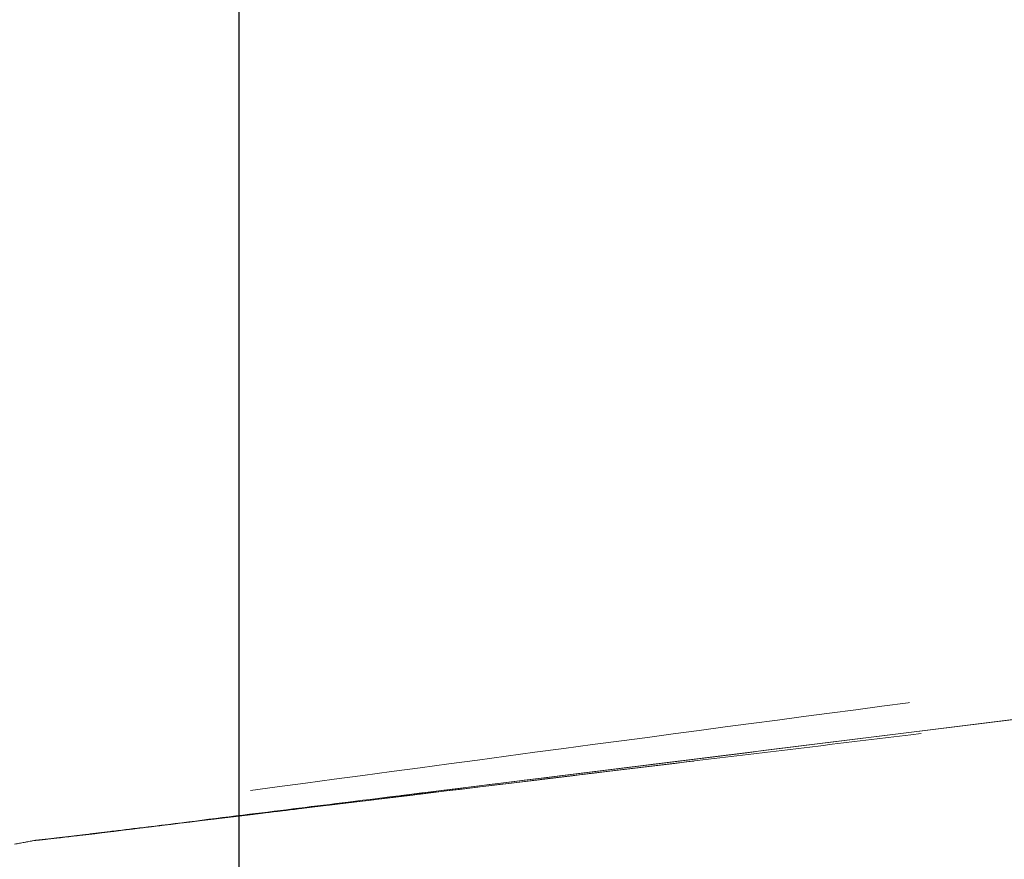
# Model space of a CAD drawing. Header units: inches. Extents: x 0.7 to 43.6, y 0.3 to 38.8.
# Tile 52 of 97: x 31.081 to 31.229, y 19.913 to 20.039. Entities that reach past the tile are written whole.
import ezdxf

# ---------------------------------------------------------------- set-up
doc = ezdxf.new("R2010")
doc.units = ezdxf.units.IN
doc.header["$MEASUREMENT"] = 0
doc.linetypes.add('HIDDEN', pattern=[0.07500000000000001, 0.05, -0.025])
doc.layers.add('SID-M-S', color=90, linetype='Continuous')

msp = doc.modelspace()

# ---------------------------------------------------------------- linework, layer by layer
at = {"color": 7, "linetype": 'HIDDEN', "lineweight": 18}
msp.add_line((31.08277269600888, 19.91555231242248), (31.08265276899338, 19.91553050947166), dxfattribs=at)
at = {"color": 7, "linetype": 'HIDDEN', "lineweight": 18, "flags": 128}
for points in [[(33.02868768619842, 19.97971454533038), (33.03572435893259, 19.97712496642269), (33.04854908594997, 19.9724092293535), (33.06711583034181, 19.96560293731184), (33.09132273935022, 19.95679738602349), (33.12097760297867, 19.94618076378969), (33.15577718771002, 19.93407091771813), (33.19526914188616, 19.92094921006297), (33.23825515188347, 19.90768023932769), (33.26668372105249, 19.8997889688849), (33.29214273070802, 19.89370845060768), (33.31083919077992, 19.89042776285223), (33.31809035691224, 19.89064254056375), (33.30983374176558, 19.8940286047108), (33.29038626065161, 19.89853769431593), (33.26546120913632, 19.90375385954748), (33.24087557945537, 19.9100941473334), (33.21674935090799, 19.91852503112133), (33.19097001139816, 19.92758057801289), (33.14861182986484, 19.93967012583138), (33.10755973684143, 19.94899908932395), (33.056463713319, 19.95878334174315), (32.99730514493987, 19.96841143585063), (32.88729395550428, 19.98273640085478), (32.77777492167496, 19.99336205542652), (32.67192361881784, 20.00077885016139), (32.57268213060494, 20.00564214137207), (32.48214766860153, 20.00865775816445), (32.40073485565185, 20.01035818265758), (32.32854454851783, 20.01113507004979), (32.25610242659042, 20.01125584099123), (32.1964898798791, 20.01085195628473), (32.14982376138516, 20.01021031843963), (32.12339029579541, 20.00971476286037), (32.10435021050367, 20.00929693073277), (32.09273931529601, 20.00901669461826), (32.08972762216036, 20.00894083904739), (32.08892102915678, 20.00892030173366), (32.08869259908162, 20.00891446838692), (32.08862210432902, 20.0089126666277), (32.0885953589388, 20.0089119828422), (32.08858648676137, 20.00891175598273), (32.08858314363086, 20.0089116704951), (32.08858178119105, 20.00891163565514), (32.08858120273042, 20.00891162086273), (32.08858095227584, 20.00891161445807), (32.08858084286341, 20.00891161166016), (32.08858075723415, 20.00891160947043), (31.81682862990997, 19.99630335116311), (31.69459470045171, 19.98656336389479), (31.64040338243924, 19.98147431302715), (31.59767511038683, 19.97717174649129), (31.55323484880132, 19.97245772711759), (31.51818249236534, 19.96858915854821), (31.45532192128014, 19.96137262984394), (31.39201123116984, 19.95381958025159), (31.36417404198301, 19.95042962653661), (31.34230485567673, 19.94774234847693), (31.33065696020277, 19.94630368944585), (31.32094768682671, 19.94510095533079), (31.31089614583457, 19.94385302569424), (31.30153344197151, 19.94268848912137), (31.28557151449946, 19.94069935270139), (31.26686262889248, 19.9383637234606), (31.24845851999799, 19.93606415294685), (31.23356462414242, 19.93420309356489), (31.21265413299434, 19.93159223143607), (31.14763267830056, 19.92351735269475), (31.11510215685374, 19.91948798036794), (31.09883831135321, 19.91747362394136), (31.09070691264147, 19.91647358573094), (31.08664537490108, 19.91598471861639), (31.08640521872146, 19.91595643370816), (31.08464648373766, 19.91575367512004), (31.08277274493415, 19.91555191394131)], [(31.07977786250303, 19.91500401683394), (31.08049668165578, 19.91513579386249), (31.08121544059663, 19.91526746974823), (31.08193413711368, 19.91539904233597), (31.08265276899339, 19.91553050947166)]]:
    msp.add_lwpolyline(points, dxfattribs=at)
at = {"color": 7, "linetype": 'HIDDEN', "lineweight": 18}
for points, knots in [([(32.20868271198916, 20.03197289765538), (32.20885243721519, 20.03199318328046), (32.20961306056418, 20.0320840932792), (32.20544339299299, 20.03196068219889), (32.19525508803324, 20.03155390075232), (32.17881668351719, 20.03081337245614), (32.15401464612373, 20.02962632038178), (32.12049699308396, 20.0279137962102), (32.08198060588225, 20.02580032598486), (32.03255277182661, 20.02287961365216), (31.97463097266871, 20.01908401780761), (31.91350560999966, 20.0145457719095), (31.85639147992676, 20.00988936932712), (31.7921867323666, 20.00421245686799), (31.70891108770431, 19.99614255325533), (31.61133329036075, 19.98570341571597), (31.51033997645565, 19.97395618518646), (31.41816929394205, 19.96261583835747), (31.34384763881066, 19.95316862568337), (31.28346885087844, 19.94536849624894), (31.22939600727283, 19.93829388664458), (31.16851931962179, 19.93022715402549), (31.10533288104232, 19.9217593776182), (31.04714035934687, 19.91390751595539), (30.99342228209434, 19.90664067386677), (30.94014057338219, 19.89943377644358), (30.88185788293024, 19.89158503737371), (30.81995134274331, 19.88331973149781), (30.75656868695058, 19.87503991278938), (30.71162011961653, 19.86924825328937), (30.69017147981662, 19.86663980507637), (30.68888726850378, 19.86648362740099)], [0, 0, 0, 0, 0.003760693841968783, 0.01685354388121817, 0.02985814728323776, 0.04375813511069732, 0.05937062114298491, 0.08375631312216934, 0.1088733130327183, 0.1324956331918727, 0.1756926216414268, 0.2135340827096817, 0.2430207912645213, 0.2791245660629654, 0.3307855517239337, 0.3969996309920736, 0.4599184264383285, 0.516793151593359, 0.5664136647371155, 0.5952298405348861, 0.6263139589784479, 0.6654968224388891, 0.7091239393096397, 0.7463700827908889, 0.7770118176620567, 0.8137123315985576, 0.8531670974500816, 0.8971533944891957, 0.946786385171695, 0.9968138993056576, 1, 1, 1, 1]), ([(32.20868271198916, 20.03197289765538), (32.20885243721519, 20.03199318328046), (32.20961306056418, 20.0320840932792), (32.20544339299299, 20.03196068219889), (32.19525508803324, 20.03155390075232), (32.17881668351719, 20.03081337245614), (32.15401464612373, 20.02962632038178), (32.12049699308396, 20.0279137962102), (32.08198060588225, 20.02580032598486), (32.03255277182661, 20.02287961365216), (31.97463097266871, 20.01908401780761), (31.91350560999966, 20.0145457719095), (31.85639147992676, 20.00988936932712), (31.7921867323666, 20.00421245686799), (31.70891108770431, 19.99614255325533), (31.61133329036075, 19.98570341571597), (31.51033997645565, 19.97395618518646), (31.41816929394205, 19.96261583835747), (31.34384763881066, 19.95316862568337), (31.28346885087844, 19.94536849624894), (31.22939600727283, 19.93829388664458), (31.16851931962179, 19.93022715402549), (31.10533288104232, 19.9217593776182), (31.04714035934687, 19.91390751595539), (30.99342228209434, 19.90664067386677), (30.94014057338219, 19.89943377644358), (30.88185788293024, 19.89158503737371), (30.81995134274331, 19.88331973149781), (30.75656868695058, 19.87503991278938), (30.71162011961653, 19.86924825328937), (30.69017147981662, 19.86663980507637), (30.68888726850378, 19.86648362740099)], [0, 0, 0, 0, 0.003760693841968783, 0.01685354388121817, 0.02985814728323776, 0.04375813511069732, 0.05937062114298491, 0.08375631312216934, 0.1088733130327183, 0.1324956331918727, 0.1756926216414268, 0.2135340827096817, 0.2430207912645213, 0.2791245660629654, 0.3307855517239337, 0.3969996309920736, 0.4599184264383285, 0.516793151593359, 0.5664136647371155, 0.5952298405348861, 0.6263139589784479, 0.6654968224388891, 0.7091239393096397, 0.7463700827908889, 0.7770118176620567, 0.8137123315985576, 0.8531670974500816, 0.8971533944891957, 0.946786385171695, 0.9968138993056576, 1, 1, 1, 1]), ([(32.2086827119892, 20.03197289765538), (32.20885243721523, 20.03199318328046), (32.20961306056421, 20.0320840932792), (32.20544339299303, 20.03196068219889), (32.19525508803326, 20.03155390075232), (32.17881668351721, 20.03081337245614), (32.15401464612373, 20.02962632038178), (32.12049699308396, 20.0279137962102), (32.08198060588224, 20.02580032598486), (32.03255277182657, 20.02287961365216), (31.97463097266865, 20.01908401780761), (31.91350560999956, 20.01454577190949), (31.85639147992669, 20.00988936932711), (31.79218673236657, 20.00421245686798), (31.70891108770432, 19.99614255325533), (31.61133329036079, 19.98570341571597), (31.51033997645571, 19.97395618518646), (31.41816929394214, 19.96261583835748), (31.34384763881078, 19.95316862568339), (31.2834688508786, 19.94536849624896), (31.22939600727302, 19.9382938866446), (31.16851931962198, 19.93022715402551), (31.10533288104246, 19.92175937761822), (31.04714035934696, 19.9139075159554), (30.99342228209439, 19.90664067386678), (30.94014057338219, 19.89943377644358), (30.88185788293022, 19.89158503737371), (30.81995134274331, 19.88331973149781), (30.75656868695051, 19.87503991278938), (30.71162011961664, 19.86924825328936), (30.69017147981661, 19.86663980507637), (30.68888726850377, 19.86648362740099)], [0, 0, 0, 0, 0.003760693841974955, 0.01685354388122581, 0.02985814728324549, 0.04375813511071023, 0.05937062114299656, 0.08375631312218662, 0.1088733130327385, 0.1324956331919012, 0.1756926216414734, 0.2135340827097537, 0.2430207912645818, 0.2791245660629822, 0.3307855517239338, 0.3969996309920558, 0.4599184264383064, 0.5167931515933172, 0.56641366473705, 0.5952298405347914, 0.6263139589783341, 0.6654968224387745, 0.7091239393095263, 0.7463700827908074, 0.7770118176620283, 0.8137123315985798, 0.8531670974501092, 0.8971533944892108, 0.946786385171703, 0.9968138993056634, 1, 1, 1, 1]), ([(31.08277269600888, 19.91555231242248), (31.08303282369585, 19.91557924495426), (31.08357699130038, 19.91563558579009), (31.08449710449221, 19.91573700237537), (31.08552877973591, 19.91585422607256), (31.08685802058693, 19.91600953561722), (31.08859763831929, 19.91621762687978), (31.09109267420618, 19.91652034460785), (31.09455689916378, 19.91694542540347), (31.10268915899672, 19.91794891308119), (31.11462884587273, 19.91942956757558), (31.13089404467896, 19.92144661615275), (31.15113201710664, 19.92395052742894), (31.17870433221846, 19.92736575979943), (31.21585802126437, 19.93198813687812), (31.25803125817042, 19.93726150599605), (31.30125916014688, 19.94265954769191), (31.34942764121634, 19.94863682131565), (31.40565886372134, 19.95550617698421), (31.46922888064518, 19.96305032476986), (31.5339904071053, 19.97041558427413), (31.59581611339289, 19.97705903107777), (31.65914433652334, 19.98337447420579), (31.74222876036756, 19.99092560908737), (31.83470458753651, 19.9978328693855), (31.91605458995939, 20.00239323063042), (31.99687244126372, 20.00611921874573), (32.08873750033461, 20.00926466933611), (32.20847141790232, 20.01127991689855), (32.32743582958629, 20.01143199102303), (32.43025954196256, 20.01005666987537), (32.50847648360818, 20.00799345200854), (32.56271311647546, 20.00608933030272), (32.60607919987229, 20.00425611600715), (32.64465896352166, 20.00233535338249), (32.68789797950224, 19.99989431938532), (32.7360632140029, 19.99670957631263), (32.80272621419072, 19.99144253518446), (32.87021058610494, 19.98488828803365), (32.92891212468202, 19.97790012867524), (32.96872359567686, 19.97257989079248), (33.00469154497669, 19.9673998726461), (33.04443667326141, 19.96103455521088), (33.080044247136, 19.95455204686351), (33.10588148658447, 19.94938960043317), (33.12398993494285, 19.94550668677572), (33.14059019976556, 19.9416974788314), (33.16044459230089, 19.93671481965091), (33.18116485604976, 19.93083744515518), (33.19996553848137, 19.92465458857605), (33.2118769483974, 19.92033663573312), (33.22019718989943, 19.91724607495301), (33.22599782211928, 19.91511427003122), (33.23155913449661, 19.91311796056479), (33.23718956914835, 19.91121883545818), (33.2426964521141, 19.909521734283), (33.24849207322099, 19.90787113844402), (33.25510001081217, 19.90615998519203), (33.26339634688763, 19.90419041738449), (33.27382043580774, 19.90192512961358), (33.28564801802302, 19.8995253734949), (33.29765877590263, 19.89703905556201), (33.3076019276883, 19.89472247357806), (33.31381572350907, 19.89288385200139), (33.31689219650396, 19.89164046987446), (33.31860194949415, 19.89057212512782), (33.3168879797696, 19.88959867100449), (33.3049533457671, 19.89098501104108), (33.28529064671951, 19.89512544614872), (33.26761982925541, 19.89945846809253), (33.24704872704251, 19.9050705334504), (33.22538411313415, 19.91144847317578), (33.20175267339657, 19.91881632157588), (33.17813172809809, 19.92650316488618), (33.15343024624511, 19.9348322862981), (33.12076274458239, 19.9461771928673), (33.07903717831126, 19.96118443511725), (33.04547203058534, 19.97353717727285), (33.02868756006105, 19.97971424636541)], [0, 0, 0, 0, 0.0002144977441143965, 0.0004487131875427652, 0.0007054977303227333, 0.0009870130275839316, 0.001425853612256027, 0.001972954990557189, 0.002800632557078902, 0.003942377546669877, 0.007882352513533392, 0.01147878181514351, 0.01576197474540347, 0.02258750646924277, 0.03151774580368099, 0.04277448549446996, 0.05327129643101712, 0.06301689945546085, 0.07794877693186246, 0.09449058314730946, 0.109862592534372, 0.125940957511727, 0.140579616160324, 0.1573757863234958, 0.1886554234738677, 0.2110271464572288, 0.219857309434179, 0.251028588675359, 0.2821949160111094, 0.3133733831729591, 0.3445780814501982, 0.3635888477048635, 0.3758341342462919, 0.3881306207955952, 0.398578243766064, 0.4071804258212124, 0.4235076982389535, 0.4384697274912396, 0.4634228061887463, 0.4821598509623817, 0.491916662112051, 0.5009897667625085, 0.5170692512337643, 0.5324976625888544, 0.5404752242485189, 0.5481082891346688, 0.5558828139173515, 0.5636693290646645, 0.5793735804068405, 0.5951027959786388, 0.6107479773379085, 0.61791537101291, 0.6263794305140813, 0.634196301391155, 0.6420135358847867, 0.6510410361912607, 0.6576461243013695, 0.6662253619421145, 0.6766367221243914, 0.6889063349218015, 0.70453726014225, 0.7201700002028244, 0.7367914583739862, 0.7514831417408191, 0.7595363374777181, 0.7670395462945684, 0.7824597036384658, 0.8132593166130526, 0.8284742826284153, 0.8444386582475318, 0.85934035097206, 0.8755727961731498, 0.8901079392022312, 0.906669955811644, 0.9217973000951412, 0.9377714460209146, 0.9688822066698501, 1, 1, 1, 1]), ([(33.0286876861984, 19.97971454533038), (33.02883423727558, 19.97966060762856), (33.02914645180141, 19.97954569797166), (33.02964343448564, 19.97936278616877), (33.03019774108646, 19.97915877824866), (33.0308093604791, 19.97893367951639), (33.03147828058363, 19.97868749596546), (33.03220448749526, 19.97842023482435), (33.03298796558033, 19.97813190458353), (33.03382869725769, 19.9778225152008), (33.0347266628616, 19.977492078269), (33.03568184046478, 19.97714060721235), (33.03669420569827, 19.9767681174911), (33.03776373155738, 19.97637462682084), (33.03889038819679, 19.97596015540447), (33.04007414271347, 19.97552472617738), (33.04131495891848, 19.97506836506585), (33.04261279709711, 19.97459110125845), (33.04396761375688, 19.97409296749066), (33.04537936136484, 19.97357400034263), (33.04684798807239, 19.97303424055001), (33.04837343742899, 19.97247373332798), (33.04995564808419, 19.97189252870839), (33.05159455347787, 19.97129068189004), (33.05329008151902, 19.97066825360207), (33.05504215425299, 19.97002531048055), (33.05685068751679, 19.9693619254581), (33.05871559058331, 19.96867817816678), (33.06063676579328, 19.967974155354), (33.06261410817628, 19.96724995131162), (33.06464750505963, 19.96650566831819), (33.06673683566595, 19.96574141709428), (33.06888197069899, 19.96495731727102), (33.07108277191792, 19.9641534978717), (33.07333909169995, 19.96333009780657), (33.07565077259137, 19.96248726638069), (33.07801764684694, 19.96162516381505), (33.08043953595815, 19.9607439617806), (33.08291625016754, 19.95984384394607), (33.0854475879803, 19.95892500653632), (33.08803333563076, 19.9579876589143), (33.09067326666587, 19.9570320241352), (33.09336714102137, 19.95605833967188), (33.09611470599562, 19.95506685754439), (33.09891569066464, 19.95405784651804), (33.101769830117, 19.95303158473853), (33.10467692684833, 19.95198832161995), (33.10763668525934, 19.95092835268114), (33.11064881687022, 19.94985198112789), (33.1137130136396, 19.94875952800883), (33.11682895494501, 19.94765133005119), (33.11999630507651, 19.94652774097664), (33.12321471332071, 19.94538913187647), (33.12648381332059, 19.94423589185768), (33.12980322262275, 19.94306842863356), (33.13317254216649, 19.94188716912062), (33.13659135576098, 19.94069256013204), (33.14005922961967, 19.93948506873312), (33.14357571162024, 19.93826518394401), (33.14714033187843, 19.93703341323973), (33.15075260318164, 19.93579029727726), (33.15441203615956, 19.93453633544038), (33.15811811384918, 19.93327205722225), (33.16187029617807, 19.93199801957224), (33.16566802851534, 19.93071479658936), (33.16951070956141, 19.92942299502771), (33.17339781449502, 19.92812320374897), (33.17732842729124, 19.92681618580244), (33.18130198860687, 19.92550252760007), (33.1853184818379, 19.92418260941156), (33.18937855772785, 19.92285653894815), (33.19348144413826, 19.9215250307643), (33.19762395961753, 19.92018976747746), (33.20180411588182, 19.91885213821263), (33.20601908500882, 19.91751381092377), (33.21026455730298, 19.91617677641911), (33.21453630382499, 19.91484307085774), (33.2188297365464, 19.91351485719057), (33.22314001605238, 19.91219440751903), (33.22746201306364, 19.91088411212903), (33.23179030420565, 19.90958648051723), (33.23611917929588, 19.90830414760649), (33.2404425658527, 19.90703986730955), (33.24475428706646, 19.90579654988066), (33.2490469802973, 19.9045771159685), (33.25331268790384, 19.90338448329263), (33.25754327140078, 19.90222174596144), (33.26173022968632, 19.90109207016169), (33.26586470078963, 19.8999988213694), (33.26993839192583, 19.89894492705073), (33.27394153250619, 19.89793327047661), (33.27786287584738, 19.89696722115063), (33.28169011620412, 19.89605032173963), (33.28540954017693, 19.89518664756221), (33.28900663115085, 19.89438056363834), (33.29246694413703, 19.89363470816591), (33.29577684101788, 19.892951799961), (33.29892219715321, 19.89233450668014), (33.30188833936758, 19.89178556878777), (33.30465996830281, 19.89130780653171), (33.30722137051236, 19.89090398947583), (33.30955553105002, 19.8905773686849), (33.31164731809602, 19.89032966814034), (33.31348268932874, 19.89016032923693), (33.31504354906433, 19.89007084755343), (33.31631299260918, 19.89006180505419), (33.31726989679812, 19.89013508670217), (33.31788838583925, 19.8902924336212), (33.31815007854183, 19.89053248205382), (33.31803314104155, 19.89085524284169), (33.31751867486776, 19.89125708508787), (33.31663647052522, 19.89172247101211), (33.31541150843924, 19.89224116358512), (33.31387518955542, 19.89279929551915), (33.31204801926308, 19.89338838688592), (33.30995961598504, 19.89400140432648), (33.30763514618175, 19.89463161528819), (33.3050827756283, 19.89527897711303), (33.30232181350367, 19.89593930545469), (33.29936866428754, 19.89661306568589), (33.29624043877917, 19.89730041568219), (33.29295518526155, 19.89800163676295), (33.28953213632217, 19.89871691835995), (33.28599082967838, 19.89944672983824), (33.28235421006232, 19.90019060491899), (33.27863334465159, 19.90095285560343), (33.27485060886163, 19.90173519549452), (33.27102677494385, 19.90253928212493), (33.26719731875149, 19.90336553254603), (33.26338663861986, 19.90421513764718), (33.2595922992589, 19.90509234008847), (33.25581717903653, 19.90600120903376), (33.25208374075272, 19.90693960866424), (33.24842342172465, 19.90790566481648), (33.2448534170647, 19.90889946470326), (33.2414458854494, 19.90991338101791), (33.23798379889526, 19.91098515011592), (33.23453785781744, 19.91210573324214), (33.23118845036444, 19.91326618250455), (33.22769768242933, 19.91450419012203), (33.22407722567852, 19.9158186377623), (33.22028358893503, 19.91721695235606), (33.21626319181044, 19.91870595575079), (33.21195616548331, 19.9202931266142), (33.20729661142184, 19.92198669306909), (33.20220800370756, 19.92379303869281), (33.19661537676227, 19.9257184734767), (33.19043668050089, 19.92776932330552), (33.18357627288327, 19.92995008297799), (33.17596450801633, 19.93225675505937), (33.16753163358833, 19.93468131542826), (33.15824773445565, 19.93720951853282), (33.14806652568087, 19.93983214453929), (33.1369316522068, 19.94254150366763), (33.12468099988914, 19.94533080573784), (33.11163320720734, 19.94817150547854), (33.09759234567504, 19.95105963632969), (33.08269290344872, 19.9539766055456), (33.06702894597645, 19.9569066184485), (33.05062421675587, 19.95983219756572), (33.03351650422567, 19.9627369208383), (33.0157408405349, 19.96560611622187), (32.98859351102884, 19.96977227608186), (32.95164311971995, 19.97496836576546), (32.90478381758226, 19.98083391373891), (32.85795259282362, 19.98601756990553), (32.81138051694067, 19.99054383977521), (32.76533535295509, 19.99445257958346), (32.72003356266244, 19.99779755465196), (32.67567955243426, 20.00062338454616), (32.63251636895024, 20.0029855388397), (32.59074741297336, 20.00493722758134), (32.5505137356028, 20.00653285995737), (32.51192222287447, 20.00783395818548), (32.47498158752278, 20.00887682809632), (32.43966815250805, 20.00968702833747), (32.40600268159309, 20.01029930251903), (32.37399826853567, 20.01074240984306), (32.34366508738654, 20.01104388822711), (32.31500921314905, 20.01122463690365), (32.28803185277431, 20.01129928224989), (32.26274243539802, 20.01128531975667), (32.23914830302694, 20.01119855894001), (32.21725581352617, 20.01105412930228), (32.19707099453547, 20.01086630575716), (32.17859809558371, 20.01064746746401), (32.16184246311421, 20.0104094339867), (32.14680996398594, 20.01016334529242), (32.13350625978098, 20.00991952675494), (32.12193668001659, 20.00968737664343), (32.11210610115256, 20.00947526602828), (32.10401884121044, 20.00929045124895), (32.0976785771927, 20.00913900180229), (32.09308825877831, 20.00902573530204), (32.09025011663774, 20.00895419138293), (32.05697087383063, 20.00810587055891), (31.99235882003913, 20.00600820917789), (31.89526473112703, 20.0014332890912), (31.79715246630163, 19.99521149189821), (31.69799049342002, 19.98712658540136), (31.63121209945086, 19.98064113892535), (31.59767414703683, 19.97717164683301), (31.59767286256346, 19.97717151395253), (31.59767061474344, 19.97717128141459), (31.5976661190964, 19.97717081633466), (31.5976571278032, 19.97716988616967), (31.59763914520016, 19.97716802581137), (31.59760317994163, 19.97716430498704), (31.59753124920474, 19.97715686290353), (31.59738738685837, 19.97714197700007), (31.59709965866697, 19.97711219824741), (31.59652418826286, 19.9770526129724), (31.5953731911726, 19.97693333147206), (31.5930709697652, 19.97669432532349), (31.58846560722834, 19.97621454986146), (31.57925103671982, 19.97524797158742), (31.56080593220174, 19.9732874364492), (31.523845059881, 19.96926139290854), (31.47072206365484, 19.96322224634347), (31.4066851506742, 19.95562867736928), (31.36375388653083, 19.95038714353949), (31.3423038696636, 19.94774222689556), (31.34230255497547, 19.94774206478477), (31.3423002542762, 19.94774178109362), (31.34229565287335, 19.9477412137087), (31.34228645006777, 19.94774007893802), (31.34226804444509, 19.94773780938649), (31.34223123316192, 19.9477332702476), (31.34215761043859, 19.94772419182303), (31.34201036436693, 19.94770603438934), (31.34171586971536, 19.9476697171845), (31.34112687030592, 19.94759707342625), (31.33994883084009, 19.94745174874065), (31.33759258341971, 19.94716094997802), (31.33287942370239, 19.94657877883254), (31.32344993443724, 19.94541200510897), (31.30457763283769, 19.94306963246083), (31.27758007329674, 19.93970377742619), (31.24513668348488, 19.93564896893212), (31.21266543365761, 19.93159116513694), (31.18016170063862, 19.92754416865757), (31.15306829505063, 19.92419016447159), (31.13137264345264, 19.92150462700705), (31.1151070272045, 19.91948874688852), (31.10155016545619, 19.91780776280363), (31.09206229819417, 19.91663687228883), (31.08731257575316, 19.91606117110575), (31.08513191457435, 19.9158076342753), (31.08424050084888, 19.91570825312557), (31.08392171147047, 19.91567326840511), (31.08344693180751, 19.91562167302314), (31.0830725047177, 19.91558293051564), (31.08277274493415, 19.91555191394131)], [0, 0, 0, 0, 0.0002716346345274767, 0.0005786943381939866, 0.0009211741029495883, 0.001299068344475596, 0.001712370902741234, 0.002161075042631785, 0.002645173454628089, 0.003164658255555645, 0.003719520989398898, 0.004309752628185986, 0.00493534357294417, 0.005596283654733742, 0.006292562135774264, 0.00702416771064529, 0.007791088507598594, 0.00859331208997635, 0.009430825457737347, 0.01030361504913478, 0.01121166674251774, 0.01215496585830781, 0.0131334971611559, 0.01414724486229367, 0.01519619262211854, 0.01628032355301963, 0.01739962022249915, 0.01855406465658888, 0.01974363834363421, 0.02096832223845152, 0.02222809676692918, 0.02352294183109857, 0.02485283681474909, 0.02621776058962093, 0.02761769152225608, 0.0290526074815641, 0.0305224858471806, 0.03202730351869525, 0.03356703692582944, 0.03514166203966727, 0.03675115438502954, 0.03839548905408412, 0.04007464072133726, 0.04178858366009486, 0.04353729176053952, 0.04532074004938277, 0.04713890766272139, 0.04899177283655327, 0.0508793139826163, 0.05280150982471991, 0.05475833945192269, 0.0567497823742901, 0.05877581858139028, 0.06083642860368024, 0.0629315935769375, 0.06506129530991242, 0.06722551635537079, 0.06942424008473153, 0.07165745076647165, 0.07392513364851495, 0.07622727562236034, 0.07856387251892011, 0.08093492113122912, 0.08334041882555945, 0.08578036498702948, 0.0882547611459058, 0.09076361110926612, 0.09330692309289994, 0.09588470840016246, 0.09849697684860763, 0.1011437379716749, 0.1038250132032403, 0.1065408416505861, 0.1092912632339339, 0.1120763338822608, 0.1148961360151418, 0.1177507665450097, 0.1206403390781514, 0.1235649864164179, 0.1265248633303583, 0.1295201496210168, 0.1325510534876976, 0.1356178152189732, 0.1387207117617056, 0.1418600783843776, 0.1450362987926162, 0.1482498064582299, 0.1515010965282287, 0.1547908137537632, 0.1581203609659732, 0.1614896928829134, 0.1648983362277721, 0.1683458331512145, 0.1718307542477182, 0.1753498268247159, 0.1789031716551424, 0.1824912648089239, 0.1861146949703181, 0.1897741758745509, 0.1934705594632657, 0.1972048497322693, 0.2009782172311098, 0.2047918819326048, 0.2086471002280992, 0.2125453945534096, 0.2164884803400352, 0.2204783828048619, 0.2245173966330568, 0.2286078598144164, 0.2327523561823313, 0.2369525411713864, 0.2412064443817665, 0.2455111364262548, 0.2498630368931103, 0.2542599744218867, 0.2586887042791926, 0.2631389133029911, 0.2676101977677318, 0.2721017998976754, 0.2766135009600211, 0.2811450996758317, 0.2856962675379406, 0.2902665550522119, 0.2948553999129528, 0.2994621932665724, 0.3040873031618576, 0.3087310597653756, 0.3133935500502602, 0.3180747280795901, 0.322777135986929, 0.3275053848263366, 0.3322635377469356, 0.337050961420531, 0.3418671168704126, 0.3467117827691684, 0.3515850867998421, 0.3564892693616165, 0.3614241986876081, 0.3663897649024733, 0.3713883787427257, 0.3764210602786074, 0.3814889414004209, 0.3865936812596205, 0.3917374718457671, 0.3969232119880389, 0.4021546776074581, 0.4074366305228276, 0.4127751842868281, 0.4181800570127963, 0.4236499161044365, 0.4291499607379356, 0.4346745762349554, 0.4402318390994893, 0.4458315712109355, 0.4514856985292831, 0.4571994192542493, 0.4629832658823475, 0.4688416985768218, 0.4747770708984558, 0.4807729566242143, 0.4868124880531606, 0.4929028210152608, 0.4990383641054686, 0.5139597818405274, 0.5283796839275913, 0.5423329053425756, 0.555839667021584, 0.5689111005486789, 0.5815520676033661, 0.5937650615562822, 0.6055270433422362, 0.6168029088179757, 0.6275966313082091, 0.6379151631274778, 0.6477615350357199, 0.6571373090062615, 0.6660462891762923, 0.6744943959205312, 0.682486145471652, 0.6900239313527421, 0.6971080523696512, 0.7037387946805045, 0.7099163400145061, 0.7156407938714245, 0.7209127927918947, 0.7257324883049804, 0.7300995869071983, 0.734013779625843, 0.7374747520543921, 0.740482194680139, 0.7430358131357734, 0.7451353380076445, 0.7467805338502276, 0.7479712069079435, 0.7487072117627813, 0.7489884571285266, 0.7738573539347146, 0.7988060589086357, 0.8238664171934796, 0.8489843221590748, 0.8740670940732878, 0.8740673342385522, 0.8740675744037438, 0.8740680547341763, 0.8740690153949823, 0.8740709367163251, 0.8740747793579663, 0.8740824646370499, 0.8740978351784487, 0.8741285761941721, 0.8741900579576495, 0.8743130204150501, 0.8745589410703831, 0.8750507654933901, 0.8760343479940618, 0.8780012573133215, 0.8819341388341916, 0.8897968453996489, 0.9055158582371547, 0.9213002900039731, 0.936987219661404, 0.9369874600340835, 0.9369877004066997, 0.9369881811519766, 0.9369891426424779, 0.9369910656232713, 0.9369949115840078, 0.9370026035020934, 0.9370179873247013, 0.9370487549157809, 0.9371102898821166, 0.9372333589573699, 0.9374794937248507, 0.9379717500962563, 0.9389562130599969, 0.9409249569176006, 0.9448618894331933, 0.9527348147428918, 0.9606085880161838, 0.968484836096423, 0.9763550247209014, 0.9842394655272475, 0.9881748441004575, 0.9921185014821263, 0.9960582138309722, 0.9980274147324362, 0.9990129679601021, 0.9995063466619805, 0.9996295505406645, 0.999691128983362, 0.999752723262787, 1, 1, 1, 1]), ([(31.08265308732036, 19.91553004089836), (31.08345660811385, 19.91561626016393), (31.09117745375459, 19.91644472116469), (31.10608740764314, 19.91833879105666), (31.12967998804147, 19.9211797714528), (31.16466920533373, 19.92542486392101), (31.22657811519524, 19.93289185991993), (31.33720344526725, 19.9463005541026), (31.4813090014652, 19.96306164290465), (31.64372155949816, 19.97962876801), (31.83943516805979, 19.99537225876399), (32.07161964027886, 20.00533300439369), (32.30086513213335, 20.00698940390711), (32.48947538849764, 20.00392402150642), (32.63871136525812, 19.99853898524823), (32.78343445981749, 19.98932480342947), (32.89642408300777, 19.97802145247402), (32.98001585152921, 19.96715103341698), (33.03745554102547, 19.95823362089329), (33.08798315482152, 19.94897693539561), (33.1332547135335, 19.93881630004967), (33.16772788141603, 19.92903768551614), (33.19103487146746, 19.92064745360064), (33.19998053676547, 19.91685450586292), (33.20447071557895, 19.91495067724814)], [0, 0, 0, 0, 0.001007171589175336, 0.009677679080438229, 0.01646344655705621, 0.02853079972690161, 0.05000374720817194, 0.08824493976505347, 0.1568636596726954, 0.2191689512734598, 0.2819800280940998, 0.3936314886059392, 0.5047028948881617, 0.5679723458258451, 0.6315387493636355, 0.694845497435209, 0.7575609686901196, 0.7889150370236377, 0.82010969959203, 0.8508372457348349, 0.8806269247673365, 0.9202857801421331, 0.9599883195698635, 1, 1, 1, 1]), ([(31.08265308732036, 19.91553004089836), (31.08416619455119, 19.91568383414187), (31.08591467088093, 19.91588551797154), (31.08930414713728, 19.91628460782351), (31.09100710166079, 19.91648960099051), (31.09610871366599, 19.91710501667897), (31.09951096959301, 19.9175192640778), (31.10970444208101, 19.91875894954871), (31.11648598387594, 19.91958419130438), (31.1367819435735, 19.92204863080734), (31.15025069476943, 19.92367649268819), (31.17712793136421, 19.9269223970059), (31.1905426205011, 19.92854211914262), (31.2173379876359, 19.93178297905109), (31.23071490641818, 19.93340215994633), (31.27078546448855, 19.93824458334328), (31.29742300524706, 19.94145470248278), (31.35054559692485, 19.94777625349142), (31.37703879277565, 19.95088590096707), (31.45658703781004, 19.96003082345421), (31.5095864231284, 19.96587053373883), (31.58924956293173, 19.97394291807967), (31.615873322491, 19.97652214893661), (31.66897514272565, 19.98137542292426), (31.69544206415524, 19.98364946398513), (31.77465929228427, 19.98997181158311), (31.82716946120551, 19.99346449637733), (31.93113901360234, 19.99901994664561), (31.98273720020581, 20.00112711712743), (32.0853405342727, 20.00424391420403), (32.13626695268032, 20.00523688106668), (32.23770650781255, 20.00627408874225), (32.28822242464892, 20.00632597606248), (32.36372903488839, 20.00575399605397), (32.38885550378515, 20.00545750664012), (32.43899685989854, 20.00463046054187), (32.46399483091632, 20.00409934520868), (32.51398483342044, 20.00278199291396), (32.53900464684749, 20.00200161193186), (32.58881302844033, 20.00016706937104), (32.61359650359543, 19.99910825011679), (32.66286369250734, 19.99666325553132), (32.68729260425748, 19.99527991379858), (32.73540980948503, 19.99217451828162), (32.75913079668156, 19.99045202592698), (32.82906491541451, 19.98476856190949), (32.87399096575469, 19.98027588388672), (32.9382392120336, 19.97257747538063), (32.95918869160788, 19.96985550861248), (32.99943622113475, 19.96414157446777), (33.01866852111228, 19.96115688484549), (33.04575154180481, 19.95657935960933), (33.05450709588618, 19.95503374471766), (33.07132843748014, 19.9519450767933), (33.07939658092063, 19.95040077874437), (33.09073418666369, 19.94811142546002), (33.0943951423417, 19.94735209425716), (33.09972186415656, 19.94621882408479), (33.10146756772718, 19.94584216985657), (33.10496721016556, 19.9450865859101), (33.10672227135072, 19.94470797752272), (33.11515904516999, 19.94284172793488), (33.12123167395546, 19.94139531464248), (33.13287963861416, 19.9385418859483), (33.1382656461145, 19.93715181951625), (33.14830922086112, 19.93444955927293), (33.15295461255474, 19.93313680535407), (33.1658099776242, 19.92934972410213), (33.17287465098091, 19.92705295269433), (33.18476815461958, 19.92290485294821), (33.18957451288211, 19.9210534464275), (33.1957739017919, 19.91856368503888), (33.19767270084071, 19.91778125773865), (33.2003399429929, 19.91667260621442), (33.20119835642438, 19.91631391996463), (33.20244827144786, 19.91579145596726), (33.20285870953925, 19.91561988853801), (33.20366870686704, 19.91528178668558), (33.2040502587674, 19.91511653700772), (33.20447071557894, 19.91495067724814)], [0, 0, 0, 0, 0.00195312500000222, 0.00195312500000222, 0.003906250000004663, 0.003906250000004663, 0.007812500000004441, 0.007812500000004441, 0.01562500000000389, 0.01562500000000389, 0.03125000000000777, 0.03125000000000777, 0.04687500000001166, 0.04687500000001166, 0.06250000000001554, 0.06250000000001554, 0.09375000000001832, 0.09375000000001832, 0.1250000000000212, 0.1250000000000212, 0.1875000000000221, 0.1875000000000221, 0.2187500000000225, 0.2187500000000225, 0.250000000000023, 0.250000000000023, 0.3125000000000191, 0.3125000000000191, 0.3750000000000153, 0.3750000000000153, 0.4375000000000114, 0.4375000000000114, 0.5000000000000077, 0.5000000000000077, 0.531250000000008, 0.531250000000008, 0.5625000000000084, 0.5625000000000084, 0.5937500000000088, 0.5937500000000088, 0.6250000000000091, 0.6250000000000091, 0.6562500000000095, 0.6562500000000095, 0.6875000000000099, 0.6875000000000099, 0.7500000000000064, 0.7500000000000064, 0.7812500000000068, 0.7812500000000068, 0.8125000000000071, 0.8125000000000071, 0.8281250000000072, 0.8281250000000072, 0.8437500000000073, 0.8437500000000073, 0.8515625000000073, 0.8515625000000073, 0.8554687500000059, 0.8554687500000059, 0.8593750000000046, 0.8593750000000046, 0.8750000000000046, 0.8750000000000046, 0.8906250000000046, 0.8906250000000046, 0.9062500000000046, 0.9062500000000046, 0.9375000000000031, 0.9375000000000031, 0.9687500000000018, 0.9687500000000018, 0.984375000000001, 0.984375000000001, 0.9921875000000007, 0.9921875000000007, 0.9960937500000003, 0.9960937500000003, 1, 1, 1, 1]), ([(33.2044640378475, 19.91495086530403), (33.20363256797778, 19.91530025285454), (33.20197676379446, 19.91599602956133), (33.19934177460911, 19.91708911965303), (33.19644631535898, 19.91828260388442), (33.19234035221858, 19.91995482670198), (33.1862596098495, 19.9223273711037), (33.17550822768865, 19.92620623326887), (33.15650180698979, 19.93232385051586), (33.13274724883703, 19.93872583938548), (33.11188592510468, 19.94357183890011), (33.10276640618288, 19.94557752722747), (33.09259620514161, 19.94773748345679), (33.08116295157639, 19.95004415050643), (33.06846957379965, 19.95248254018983), (33.05451046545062, 19.95503856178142), (33.03924178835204, 19.95770181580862), (33.01957179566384, 19.96096785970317), (32.99446507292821, 19.96486494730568), (32.96417689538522, 19.96916342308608), (32.93242392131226, 19.97329290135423), (32.87392972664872, 19.98028834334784), (32.77259927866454, 19.99016019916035), (32.65177488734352, 19.99766294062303), (32.54770985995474, 20.00179579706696), (32.48867843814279, 20.00350792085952), (32.44077680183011, 20.00458355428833), (32.3913349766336, 20.00545800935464), (32.30203093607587, 20.0063896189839), (32.19266986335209, 20.00615208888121), (32.0923127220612, 20.004348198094), (32.01906743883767, 20.00229264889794), (31.95301438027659, 19.99989941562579), (31.87169092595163, 19.99605165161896), (31.79254086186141, 19.99114854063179), (31.71349915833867, 19.9852269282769), (31.63329010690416, 19.9782832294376), (31.55123364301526, 19.97020260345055), (31.47374603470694, 19.96189925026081), (31.40189388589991, 19.95379781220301), (31.32540475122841, 19.94482465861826), (31.26280180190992, 19.93728599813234), (31.21789868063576, 19.93184812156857), (31.19090343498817, 19.92858604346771), (31.16607935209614, 19.92558866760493), (31.14347423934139, 19.92285662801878), (31.12653284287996, 19.92080395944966), (31.11294804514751, 19.9191533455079), (31.10434040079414, 19.91810384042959), (31.09751330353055, 19.91727228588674), (31.09316837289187, 19.91674592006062), (31.08988245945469, 19.91635047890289), (31.0875541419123, 19.9160732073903), (31.08563500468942, 19.91585016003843), (31.0840053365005, 19.91566650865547), (31.08308106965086, 19.91556999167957), (31.08265340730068, 19.91552533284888)], [0, 0, 0, 0, 0.00788163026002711, 0.01569562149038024, 0.02273598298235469, 0.03136799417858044, 0.04659257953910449, 0.06266688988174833, 0.08922089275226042, 0.1252755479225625, 0.1314682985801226, 0.1381530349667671, 0.1453024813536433, 0.1528949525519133, 0.1609414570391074, 0.1694387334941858, 0.1783878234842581, 0.1877926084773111, 0.202846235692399, 0.2192630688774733, 0.2348972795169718, 0.2505287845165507, 0.30481401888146, 0.3753302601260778, 0.4084167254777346, 0.4378476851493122, 0.450321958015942, 0.4690562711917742, 0.5002439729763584, 0.5625827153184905, 0.6058202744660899, 0.6249026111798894, 0.6531844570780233, 0.6872529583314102, 0.7247378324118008, 0.7497336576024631, 0.7830559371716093, 0.8214067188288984, 0.847824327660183, 0.874969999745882, 0.9061067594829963, 0.9373609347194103, 0.9477416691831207, 0.9581670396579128, 0.9686374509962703, 0.976480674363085, 0.9843154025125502, 0.9882183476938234, 0.9921753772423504, 0.9942563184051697, 0.9961032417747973, 0.9971954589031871, 0.9980578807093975, 0.9988020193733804, 0.9994456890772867, 1, 1, 1, 1]), ([(32.21090943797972, 19.98702643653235), (32.21092726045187, 19.98705538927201), (32.21097021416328, 19.98712516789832), (32.20438710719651, 19.98689361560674), (32.1866646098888, 19.98614124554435), (32.14772380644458, 19.98428575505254), (32.0934516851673, 19.98140708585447), (32.02746311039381, 19.97750946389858), (31.95712167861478, 19.9727575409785), (31.89085971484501, 19.96760817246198), (31.83424082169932, 19.96279013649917), (31.7767335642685, 19.95753155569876), (31.69935267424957, 19.94990320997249), (31.60629610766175, 19.93985241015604), (31.50606318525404, 19.92811472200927), (31.41524289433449, 19.91689368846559), (31.34200698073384, 19.90756269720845), (31.28180070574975, 19.89977243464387), (31.22699397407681, 19.89258846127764), (31.16554067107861, 19.88443073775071), (31.10280879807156, 19.87601401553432), (31.0459360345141, 19.86833500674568), (30.99316874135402, 19.86119565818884), (30.94017826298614, 19.85402992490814), (30.88168217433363, 19.84615552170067), (30.81971385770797, 19.83790341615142), (30.75654128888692, 19.82962569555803), (30.71512069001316, 19.82441948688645), (30.69484315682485, 19.82187077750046)], [0, 0, 0, 0, 0.009172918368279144, 0.02210753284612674, 0.03534402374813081, 0.06606316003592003, 0.1036809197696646, 0.1389313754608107, 0.1892066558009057, 0.2302526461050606, 0.2593811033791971, 0.2921726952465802, 0.3362775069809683, 0.4028177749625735, 0.465073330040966, 0.5212850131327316, 0.5701312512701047, 0.5985913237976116, 0.630792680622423, 0.6711127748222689, 0.7141768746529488, 0.7504278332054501, 0.780556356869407, 0.8175040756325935, 0.8572602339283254, 0.9017547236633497, 0.9519038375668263, 1, 1, 1, 1]), ([(33.01119792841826, 19.93826334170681), (33.04420170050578, 19.92612014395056), (33.11000938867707, 19.90190728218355), (33.19016620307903, 19.87495500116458), (33.24844343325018, 19.85801197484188), (33.2835040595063, 19.84960437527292), (33.30531979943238, 19.84627627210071), (33.30659491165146, 19.84842573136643), (33.29061382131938, 19.852674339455), (33.26745598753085, 19.85721358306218), (33.2428657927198, 19.86266992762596), (33.22347509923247, 19.86887874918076), (33.20224875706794, 19.87736098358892), (33.17120726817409, 19.88805274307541), (33.12712834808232, 19.89948480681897), (33.0772457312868, 19.90989802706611), (33.00977246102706, 19.92180871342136), (32.9222526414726, 19.93419187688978), (32.81616453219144, 19.94571105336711), (32.70396870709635, 19.95452433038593), (32.54946863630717, 19.96272628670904), (32.35235581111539, 19.96744287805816), (32.13929505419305, 19.96629634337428), (31.95010645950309, 19.95987032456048), (31.78544088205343, 19.94994808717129), (31.61826533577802, 19.93476157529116), (31.44948977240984, 19.9157777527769), (31.27964612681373, 19.89465971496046), (31.16627869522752, 19.88054736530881), (31.10966257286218, 19.87349960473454)], [0, 0, 0, 0, 0.06174600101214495, 0.1231180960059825, 0.1538023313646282, 0.1846639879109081, 0.2155540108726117, 0.246942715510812, 0.2787070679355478, 0.3098679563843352, 0.3405050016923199, 0.3709360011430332, 0.4013328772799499, 0.4320890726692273, 0.4526602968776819, 0.4734702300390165, 0.494624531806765, 0.5263916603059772, 0.5580325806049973, 0.5897765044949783, 0.621615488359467, 0.6848409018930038, 0.7478923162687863, 0.7900591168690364, 0.8324631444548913, 0.8750033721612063, 0.917101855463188, 0.9586003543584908, 1, 1, 1, 1]), ([(31.10969824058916, 19.87346571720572), (31.18090862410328, 19.88218505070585), (31.3235614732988, 19.89965213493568), (31.53540116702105, 19.92443429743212), (31.74433066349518, 19.94442414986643), (31.9503085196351, 19.9567910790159), (32.15305887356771, 19.96246499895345), (32.33644217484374, 19.96287620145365), (32.50159632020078, 19.95987569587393), (32.64871392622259, 19.95420913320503), (32.79107895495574, 19.94470529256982), (32.9020016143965, 19.93321634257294), (32.98393978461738, 19.92224807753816), (33.0402070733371, 19.91327195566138), (33.08945456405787, 19.90401101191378), (33.13297754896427, 19.89407299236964), (33.15164357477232, 19.88842243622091), (33.16192754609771, 19.88530928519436)], [0, 0, 0, 0, 0.09053644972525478, 0.1813679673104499, 0.2737406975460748, 0.3661153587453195, 0.4580191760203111, 0.5497485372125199, 0.6186278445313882, 0.6878041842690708, 0.7567088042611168, 0.8250640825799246, 0.8592854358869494, 0.8933867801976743, 0.9270267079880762, 0.9597956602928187, 0.9999999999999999, 0.9999999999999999, 0.9999999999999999, 0.9999999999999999]), ([(31.08277274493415, 19.91555191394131), (31.0827535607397, 19.91554835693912), (31.08271519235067, 19.91554124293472), (31.08267683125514, 19.91553406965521), (31.08265765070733, 19.91553048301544)], [0, 0, 0, 0, 0.499999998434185, 1, 1, 1, 1])]:
    msp.add_open_spline(points, degree=3, knots=knots, dxfattribs=at)
for points in [[(31.07977786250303, 19.91500401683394), (31.08073632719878, 19.91517978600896), (31.0816946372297, 19.91535529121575), (31.08265276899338, 19.91553050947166)], [(31.08265340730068, 19.91552533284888), (31.08169264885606, 19.9153477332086), (31.0807343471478, 19.91517221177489), (31.07977850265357, 19.91499876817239)], [(31.08277274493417, 19.91555191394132), (31.0827343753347, 19.91554480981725), (31.08269601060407, 19.91553766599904), (31.08265765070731, 19.91553048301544)]]:
    msp.add_open_spline(points, degree=3, dxfattribs=at)
at = {"layer": 'SID-M-S'}
msp.add_line((31.11353308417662, 19.90931998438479), (31.11353308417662, 21.05931998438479), dxfattribs=at)

doc.saveas('drawing.dxf')
